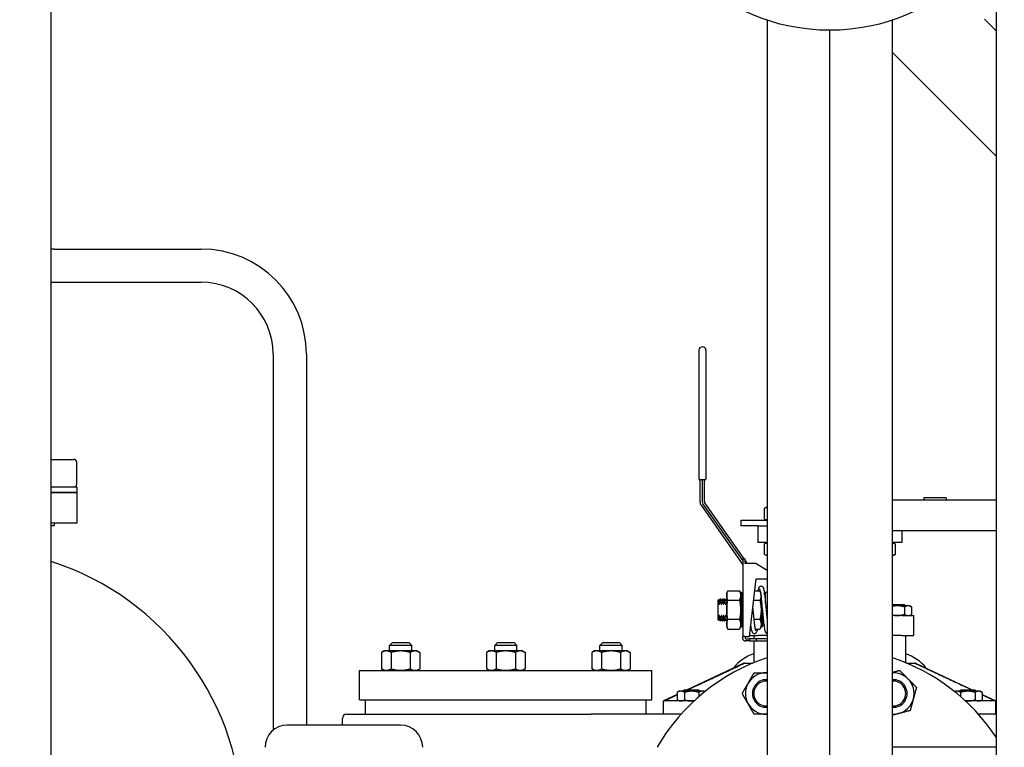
# Model space of a CAD drawing. Header units: inches. Extents: x 4 to 540, y 12 to 340.
# Tile 107 of 122: x 445 to 467, y 131 to 147. Entities that reach past the tile are written whole.
import ezdxf

# ---------------------------------------------------------------- set-up
doc = ezdxf.new("R2010")
doc.units = ezdxf.units.IN
doc.header["$LTSCALE"] = 16
doc.header["$MEASUREMENT"] = 0
doc.layers.get('0').update_dxf_attribs({"lineweight": 25})
doc.layers.get('DEFPOINTS').update_dxf_attribs({"lineweight": 25})
doc.layers.add('DIMEN', color=7, linetype='Continuous', lineweight=25)
doc.styles.get("Standard").update_dxf_attribs({"font": 'arial.ttf'})
doc.dimstyles.new('DEFAULT-ANSI', dxfattribs={"dimscale": 16, "dimtxt": 0.125, "dimasz": 0.1875, "dimexe": 0.125, "dimexo": 0.0625, "dimgap": 0.031496, "dimtad": 0, "dimtih": 1, "dimtoh": 1, "dimrnd": 1e-08, "dimzin": 4, "dimdsep": 46, "dimtxsty": 'Standard', "dimblk": 'Filled-1', "dimcen": 0.09, "dimdle": 0.393701, "dimclrd": 256, "dimclre": 256, "dimclrt": 256, "dimadec": 0, "dimazin": 1, "dimtfac": 1.504, "dimtofl": 0, "dimtmove": 0, "dimatfit": 3, "dimldrblk": 'Filled-1', "dimfxl": 1, "dimtolj": 1, "dimtzin": 4, "dimlwd": 25, "dimlwe": 25, "dimarcsym": 0})

# ---------------------------------------------------------------- blocks, each defined once
blk = doc.blocks.new('Filled-1')
at = {"color": 0}
for p, q in [((0, 0), (-1, 0.25)), ((-1, 0.25), (-1, -0.25)), ((-1, 0), (0, 0)), ((-1, -0.25), (0, 0))]:
    blk.add_line(p, q, dxfattribs=at)
at = {"color": 0, "flags": 128}
blk.add_lwpolyline([(-1, -0.25), (0, 0), (-1, 0.25), (-1, -0.25)], dxfattribs=at)
at = {"color": 0}
blk.add_solid([(-1, -0.25), (0, 0), (-1, 0.25), (-1, -0.25)], dxfattribs=at)
blk = doc.blocks.new('*D46')
at = {"layer": 'DEFPOINTS', "color": 0, "linetype": 'Continuous'}
for p in [(396.84, 162.854), (460.102, 162.854), (416.557, 102.719)]:
    blk.add_point(p, dxfattribs=at)
at = {"layer": 'DIMEN', "linetype": 'Continuous', "lineweight": 25}
for p, q in [((459.102, 162.854), (394.84, 162.854)), ((396.84, 159.854), (396.84, 134.311)), ((396.84, 105.719), (396.84, 131.261)), ((415.557, 102.719), (394.84, 102.719))]:
    blk.add_line(p, q, dxfattribs=at)
at = {"layer": 'DIMEN', "linetype": 'Continuous', "lineweight": 25, "xscale": 3, "yscale": 3, "zscale": 3}
for p, rotation in [((396.84, 162.854), 90), ((396.84, 102.719), 270)]:
    blk.add_blockref('Filled-1', p, dxfattribs=dict(at, rotation=rotation))
at = {"layer": 'DIMEN', "linetype": 'Continuous', "lineweight": 25, "insert": (393.464, 133.807), "char_height": 2, "attachment_point": 1}
blk.add_mtext('\\A1;60.14', dxfattribs=at)

msp = doc.modelspace()

# ---------------------------------------------------------------- linework, layer by layer
for p, q in [((445.476, 115.139), (445.476, 148.422)), ((466.811, 147.991), (466.811, 115.139)), ((466.811, 147.129), (466.548, 147.391)), ((461.642, 147.369), (461.642, 115.139)), ((464.471, 115.139), (464.471, 147.369)), ((463.057, 115.139), (463.057, 147.141)), ((464.471, 146.64), (466.811, 144.3)), ((445.557, 142.201), (445.476, 142.201)), ((445.557, 142.201), (448.867, 142.201)), ((445.476, 141.451), (445.557, 141.451)), ((445.557, 141.451), (448.867, 141.451)), ((450.492, 139.826), (450.492, 131.34)), ((451.242, 139.826), (451.242, 131.451)), ((460.102, 139.914), (460.102, 137.014)), ((460.262, 139.914), (460.262, 137.014)), ((445.476, 137.451), (445.994, 137.451)), ((446.057, 136.889), (446.057, 137.389)), ((460.242, 136.994), (460.122, 136.994)), ((460.127, 136.974), (460.127, 136.501)), ((460.177, 136.974), (460.177, 136.501)), ((460.227, 136.501), (460.227, 136.974)), ((446.057, 136.826), (445.476, 136.826)), ((446.057, 136.826), (446.057, 136.701)), ((445.476, 136.701), (446.057, 136.701)), ((446.057, 136.701), (445.476, 136.701)), ((446.057, 136.701), (446.057, 136.014)), ((466.811, 136.532), (464.471, 136.532)), ((465.182, 136.581), (465.182, 136.532)), ((465.682, 136.581), (465.182, 136.581)), ((465.682, 136.581), (465.682, 136.532)), ((460.154, 136.415), (461.094, 135.073)), ((460.195, 136.443), (461.094, 135.16)), ((461.124, 135.204), (460.236, 136.472)), ((461.626, 136.371), (461.583, 136.346)), ((461.583, 136.106), (461.583, 136.346)), ((461.626, 136.371), (461.642, 136.371)), ((461.057, 136.081), (461.642, 136.081)), ((461.057, 135.951), (461.057, 136.081)), ((461.626, 136.081), (461.583, 136.106)), ((446.057, 136.014), (445.476, 136.014)), ((445.557, 135.951), (445.476, 135.951)), ((445.557, 135.951), (445.557, 136.014)), ((461.434, 135.951), (461.057, 135.951)), ((461.432, 135.951), (461.432, 135.576)), ((461.434, 135.951), (461.642, 135.951)), ((464.471, 135.843), (466.811, 135.843)), ((464.682, 135.843), (464.682, 135.576)), ((461.642, 135.576), (461.432, 135.576)), ((461.626, 135.571), (461.583, 135.546)), ((461.583, 135.306), (461.583, 135.546)), ((461.642, 135.571), (461.626, 135.571)), ((464.682, 135.576), (464.471, 135.576)), ((464.487, 135.571), (464.471, 135.571)), ((464.487, 135.571), (464.531, 135.546)), ((464.531, 135.546), (464.531, 135.306)), ((461.094, 135.204), (461.094, 133.454)), ((461.094, 135.204), (461.144, 135.204)), ((461.144, 135.104), (461.144, 135.204)), ((461.176, 135.13), (461.144, 135.175)), ((461.626, 135.281), (461.583, 135.306)), ((461.642, 135.281), (461.626, 135.281)), ((464.487, 135.281), (464.471, 135.281)), ((464.487, 135.281), (464.531, 135.306)), ((461.394, 135.104), (461.144, 135.104)), ((461.394, 135.104), (461.642, 134.949)), ((461.249, 133.454), (461.394, 134.754)), ((461.394, 134.754), (461.642, 134.754)), ((446.677, 134.616), (446.686, 134.611)), ((460.731, 134.429), (460.758, 134.487)), ((460.758, 134.487), (461.017, 134.487)), ((461.044, 134.429), (461.017, 134.487)), ((461.364, 134.487), (461.48, 134.487)), ((461.498, 134.447), (461.48, 134.487)), ((460.537, 134.273), (460.548, 134.29)), ((460.537, 134.179), (460.537, 134.273)), ((460.548, 134.29), (460.548, 134.206)), ((460.555, 134.277), (460.548, 134.29)), ((460.568, 134.277), (460.583, 134.304)), ((460.583, 134.228), (460.583, 134.304)), ((460.583, 134.304), (460.59, 134.304)), ((460.59, 134.304), (460.59, 134.228)), ((460.605, 134.277), (460.59, 134.304)), ((460.618, 134.277), (460.633, 134.304)), ((460.633, 134.228), (460.633, 134.304)), ((460.633, 134.304), (460.64, 134.304)), ((460.64, 134.304), (460.64, 134.228)), ((460.655, 134.277), (460.64, 134.304)), ((460.668, 134.277), (460.683, 134.304)), ((460.683, 134.228), (460.683, 134.304)), ((460.683, 134.304), (460.69, 134.304)), ((460.69, 134.304), (460.69, 134.228)), ((460.705, 134.277), (460.69, 134.304)), ((460.718, 134.277), (460.731, 134.299)), ((460.731, 134.429), (460.731, 133.679)), ((460.758, 134.271), (461.017, 134.271)), ((461.044, 134.444), (461.044, 133.664)), ((461.064, 134.444), (461.044, 134.444)), ((461.064, 134.444), (461.064, 133.664)), ((461.094, 134.334), (461.064, 134.444)), ((461.34, 134.271), (461.48, 134.271)), ((461.507, 134.387), (461.507, 133.664)), ((461.582, 134.426), (461.587, 134.444)), ((461.587, 134.39), (461.587, 134.444)), ((461.587, 134.444), (461.607, 134.444)), ((461.607, 134.209), (461.607, 134.444)), ((461.607, 134.209), (461.607, 134.444)), ((461.642, 134.444), (461.607, 134.444)), ((460.537, 133.929), (460.537, 134.179)), ((460.583, 134.228), (460.59, 134.228)), ((460.633, 134.228), (460.64, 134.228)), ((460.683, 134.228), (460.69, 134.228)), ((461.527, 134.208), (461.527, 133.664)), ((464.471, 134.177), (464.738, 134.177)), ((464.582, 134.146), (464.471, 134.146)), ((464.825, 134.146), (464.582, 134.146)), ((464.738, 134.177), (464.769, 134.146)), ((464.744, 134.121), (464.744, 133.952)), ((464.863, 134.146), (464.825, 134.146)), ((464.863, 134.146), (464.906, 134.121)), ((464.906, 134.121), (464.906, 133.952)), ((460.537, 133.835), (460.537, 133.929)), ((460.537, 133.835), (460.548, 133.818)), ((460.548, 133.902), (460.548, 133.818)), ((460.555, 133.831), (460.548, 133.818)), ((460.568, 133.831), (460.583, 133.804)), ((460.59, 133.881), (460.583, 133.881)), ((460.583, 133.804), (460.583, 133.881)), ((460.59, 133.881), (460.59, 133.804)), ((460.605, 133.831), (460.59, 133.804)), ((460.618, 133.831), (460.633, 133.804)), ((460.64, 133.881), (460.633, 133.881)), ((460.633, 133.804), (460.633, 133.881)), ((460.64, 133.881), (460.64, 133.804)), ((460.655, 133.831), (460.64, 133.804)), ((460.668, 133.831), (460.683, 133.804)), ((460.69, 133.881), (460.683, 133.881)), ((460.683, 133.804), (460.683, 133.881)), ((460.69, 133.881), (460.69, 133.804)), ((460.705, 133.831), (460.69, 133.804)), ((460.718, 133.831), (460.731, 133.809)), ((461.017, 133.837), (460.758, 133.837)), ((461.48, 133.837), (461.343, 133.837)), ((461.557, 133.899), (461.557, 133.774)), ((461.557, 133.774), (461.557, 133.899)), ((464.682, 133.927), (464.471, 133.927)), ((464.682, 133.927), (464.957, 133.927)), ((464.863, 133.927), (464.906, 133.952)), ((464.957, 133.477), (464.957, 133.927)), ((447.972, 133.624), (447.98, 133.617)), ((460.583, 133.804), (460.59, 133.804)), ((460.633, 133.804), (460.64, 133.804)), ((460.683, 133.804), (460.69, 133.804)), ((460.731, 133.679), (460.758, 133.621)), ((460.758, 133.621), (461.017, 133.621)), ((461.044, 133.679), (461.017, 133.621)), ((461.064, 133.664), (461.044, 133.664)), ((461.094, 133.774), (461.064, 133.664)), ((461.268, 133.621), (461.291, 133.621)), ((461.372, 133.621), (461.48, 133.621)), ((461.507, 133.679), (461.48, 133.621)), ((461.527, 133.664), (461.507, 133.664)), ((461.557, 133.774), (461.527, 133.664)), ((461.557, 133.774), (461.581, 133.684)), ((461.094, 133.404), (461.094, 133.454)), ((461.144, 133.454), (461.094, 133.454)), ((461.144, 133.454), (461.249, 133.454)), ((461.144, 133.454), (461.144, 133.424)), ((461.164, 133.404), (461.249, 133.404)), ((461.249, 133.404), (461.249, 133.354)), ((461.394, 133.404), (461.249, 133.404)), ((461.252, 133.477), (461.431, 133.477)), ((461.344, 133.477), (461.344, 133.404)), ((461.394, 133.404), (461.394, 133.354)), ((461.642, 133.404), (461.394, 133.404)), ((461.642, 133.477), (461.431, 133.477)), ((464.682, 133.477), (464.471, 133.477)), ((464.682, 133.477), (464.957, 133.477)), ((464.769, 133.477), (464.769, 132.862)), ((453.182, 133.314), (453.119, 133.252)), ((453.619, 133.252), (453.119, 133.252)), ((453.119, 133.127), (453.119, 133.252)), ((453.182, 133.314), (453.557, 133.314)), ((453.557, 133.314), (453.619, 133.252)), ((453.619, 133.127), (453.619, 133.252)), ((455.557, 133.314), (455.494, 133.252)), ((455.994, 133.252), (455.494, 133.252)), ((455.494, 133.127), (455.494, 133.252)), ((455.557, 133.314), (455.932, 133.314)), ((455.932, 133.314), (455.994, 133.252)), ((455.994, 133.127), (455.994, 133.252)), ((457.932, 133.314), (457.869, 133.252)), ((458.369, 133.252), (457.869, 133.252)), ((457.869, 133.127), (457.869, 133.252)), ((457.932, 133.314), (458.307, 133.314)), ((458.307, 133.314), (458.369, 133.252)), ((458.369, 133.127), (458.369, 133.252)), ((461.249, 133.354), (461.144, 133.354)), ((461.249, 133.354), (461.394, 133.354)), ((461.344, 133.354), (461.344, 132.862)), ((461.394, 133.354), (461.642, 133.354)), ((452.994, 133.127), (452.936, 133.093)), ((452.936, 133.093), (452.936, 132.723)), ((453.044, 133.127), (452.994, 133.127)), ((453.369, 133.127), (453.044, 133.127)), ((453.153, 133.093), (453.153, 132.723)), ((453.694, 133.127), (453.369, 133.127)), ((453.586, 133.093), (453.586, 132.723)), ((453.744, 133.127), (453.694, 133.127)), ((453.744, 133.127), (453.802, 133.093)), ((453.802, 133.093), (453.802, 132.723)), ((455.369, 133.127), (455.311, 133.093)), ((455.311, 133.093), (455.311, 132.723)), ((455.419, 133.127), (455.369, 133.127)), ((455.744, 133.127), (455.419, 133.127)), ((455.528, 133.093), (455.528, 132.723)), ((456.069, 133.127), (455.744, 133.127)), ((455.961, 133.093), (455.961, 132.723)), ((456.119, 133.127), (456.069, 133.127)), ((456.119, 133.127), (456.177, 133.093)), ((456.177, 133.093), (456.177, 132.723)), ((457.744, 133.127), (457.686, 133.093)), ((457.686, 133.093), (457.686, 132.723)), ((457.794, 133.127), (457.744, 133.127)), ((458.119, 133.127), (457.794, 133.127)), ((457.903, 133.093), (457.903, 132.723)), ((458.444, 133.127), (458.119, 133.127)), ((458.336, 133.093), (458.336, 132.723)), ((458.494, 133.127), (458.444, 133.127)), ((458.494, 133.127), (458.552, 133.093)), ((458.552, 133.093), (458.552, 132.723)), ((452.994, 132.689), (452.936, 132.723)), ((453.744, 132.689), (453.802, 132.723)), ((455.369, 132.689), (455.311, 132.723)), ((456.119, 132.689), (456.177, 132.723)), ((457.744, 132.689), (457.686, 132.723)), ((458.494, 132.689), (458.552, 132.723)), ((461.119, 132.852), (459.837, 132.248)), ((461.135, 132.852), (461.119, 132.852)), ((461.135, 132.852), (461.32, 132.852)), ((464.793, 132.852), (464.978, 132.852)), ((464.994, 132.852), (464.978, 132.852)), ((464.994, 132.852), (466.276, 132.248)), ((452.444, 132.689), (459.044, 132.689)), ((452.444, 132.024), (452.444, 132.689)), ((459.044, 132.024), (459.044, 132.689)), ((448.967, 132.33), (448.972, 132.322)), ((459.614, 132.143), (459.307, 131.998)), ((459.657, 132.217), (459.614, 132.192)), ((459.614, 132.192), (459.614, 132.023)), ((459.695, 132.217), (459.657, 132.217)), ((459.939, 132.217), (459.695, 132.217)), ((459.782, 132.248), (459.751, 132.217)), ((459.776, 132.192), (459.776, 132.023)), ((459.782, 132.248), (460.095, 132.248)), ((460.182, 132.217), (459.939, 132.217)), ((460.095, 132.248), (460.126, 132.217)), ((460.101, 132.192), (460.101, 132.094)), ((460.22, 132.217), (460.182, 132.217)), ((460.22, 132.217), (460.236, 132.208)), ((465.893, 132.217), (465.877, 132.208)), ((465.931, 132.217), (465.893, 132.217)), ((466.175, 132.217), (465.931, 132.217)), ((466.018, 132.248), (465.987, 132.217)), ((466.012, 132.192), (466.012, 132.094)), ((466.018, 132.248), (466.331, 132.248)), ((466.418, 132.217), (466.175, 132.217)), ((466.331, 132.248), (466.362, 132.217)), ((466.337, 132.192), (466.337, 132.023)), ((466.456, 132.217), (466.418, 132.217)), ((466.456, 132.217), (466.499, 132.192)), ((466.499, 132.192), (466.499, 132.023)), ((466.499, 132.143), (466.807, 131.998)), ((452.444, 132.024), (459.044, 132.024)), ((452.576, 131.698), (452.576, 132.024)), ((458.912, 131.698), (458.912, 132.024)), ((459.315, 131.998), (459.307, 131.998)), ((459.307, 131.698), (459.307, 131.998)), ((459.994, 131.998), (459.315, 131.998)), ((459.657, 131.998), (459.614, 132.023)), ((466.798, 131.998), (466.119, 131.998)), ((466.456, 131.998), (466.499, 132.023)), ((466.807, 131.998), (466.798, 131.998)), ((466.807, 131.698), (466.807, 131.998)), ((452.054, 131.451), (452.054, 131.604)), ((452.148, 131.698), (457.669, 131.698)), ((457.769, 131.698), (457.669, 131.698)), ((459.7, 131.698), (457.769, 131.698)), ((466.811, 131.698), (466.413, 131.698)), ((453.367, 131.451), (450.807, 131.451)), ((466.811, 130.951), (464.471, 130.951))]:
    msp.add_line(p, q)
msp.add_circle((463.057, 151.641), 4.5)
for centre, radius, start, end in [((448.867, 139.826), 2.375, 0, 90), ((448.867, 139.826), 1.625, 0, 90), ((460.182, 139.914), 0.08, 0, 180), ((445.994, 137.389), 0.0625, 0, 90), ((460.122, 137.014), 0.02, 180, 270), ((460.122, 137.011), 0.02, 180, 247.9757), ((460.107, 136.974), 0.02, 0, 67.9757), ((460.157, 136.974), 0.02, 0, 90), ((460.247, 136.974), 0.02, 97.1808, 180), ((460.242, 137.014), 0.02, 270, 0), ((460.242, 137.014), 0.02, 277.1808, 0), ((445.994, 136.889), 0.0625, 270, 0), ((460.277, 136.501), 0.15, 180, 215), ((460.277, 136.501), 0.1, 180, 215), ((460.277, 136.501), 0.05, 180, 215), ((443.557, 129.201), 6.25, 287.883, 72.117), ((461.094, 135.073), 0.1, 18.3789, 35), ((446.617, 134.512), 0.12, 60, 60.384), ((446.626, 134.507), 0.12, 59.616, 60), ((460.562, 134.281), 0.00722, 210, 330), ((460.612, 134.281), 0.00722, 210, 330), ((460.662, 134.281), 0.00722, 210, 330), ((460.712, 134.281), 0.00722, 210, 330), ((460.562, 133.827), 0.00722, 30, 150), ((460.612, 133.827), 0.00722, 30, 150), ((460.662, 133.827), 0.00722, 30, 150), ((460.712, 133.827), 0.00722, 30, 150), ((447.888, 133.539), 0.12, 45, 45.384), ((447.895, 133.532), 0.12, 44.616, 45), ((461.144, 133.404), 0.05, 180, 270), ((461.164, 133.424), 0.02, 180, 270), ((463.057, 128.701), 4.5, 108.3167, 150), ((461.622, 132.166), 0.937, 107.2135, 142.2192), ((463.057, 128.701), 4.5, 33.4677, 71.6833), ((464.492, 132.166), 0.937, 37.7808, 72.7865), ((461.622, 132.166), 0.469, 90, 150), ((461.622, 132.166), 0.469, 87.4507, 90), ((464.492, 132.166), 0.469, 45, 92.5493), ((464.492, 132.166), 0.469, 345, 45), ((448.863, 132.27), 0.12, 30, 30.384), ((448.868, 132.262), 0.12, 29.616, 30), ((461.622, 132.166), 0.469, 150, 210), ((461.622, 132.166), 0.312, 86.1745, 273.8255), ((461.622, 132.166), 0.281, 85.7487, 274.2513), ((464.492, 132.166), 0.312, 266.1745, 93.8255), ((464.492, 132.166), 0.281, 265.7487, 94.2513), ((464.492, 132.166), 0.469, 285, 345), ((461.622, 132.166), 0.469, 210, 270), ((452.148, 131.604), 0.0938, 90, 180), ((461.622, 132.166), 0.469, 270, 272.5493), ((464.492, 132.166), 0.469, 267.4507, 285), ((450.807, 130.951), 0.5, 90, 180), ((453.367, 130.951), 0.5, 0, 90)]:
    msp.add_arc(centre, radius, start, end)
for points, knots in [([(460.102, 137.014), (460.102, 137.014), (460.102, 137.014), (460.102, 137.014), (460.102, 137.014), (460.102, 137.013), (460.102, 137.013), (460.102, 137.013), (460.102, 137.013), (460.102, 137.012), (460.102, 137.012), (460.102, 137.012), (460.102, 137.012), (460.102, 137.011), (460.102, 137.011), (460.102, 137.011)], [0, 0, 0, 0, 0.00556877, 0.00556877, 0.0105885, 0.0105885, 0.01372583, 0.01372583, 0.01568666, 0.01568666, 0.01960833, 0.01960833, 0.025883, 0.025883, 0.03137333, 0.03137333, 0.03137333, 0.03137333]), ([(461.583, 136.346), (461.596, 136.354), (461.609, 136.36), (461.629, 136.366), (461.636, 136.368), (461.642, 136.369)], [0, 0, 0, 0, 0.002088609, 0.002088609, 0.003096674, 0.003096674, 0.003096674, 0.003096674]), ([(461.642, 136.083), (461.636, 136.084), (461.629, 136.086), (461.609, 136.092), (461.596, 136.099), (461.583, 136.106)], [0.001080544, 0.001080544, 0.001080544, 0.001080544, 0.002088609, 0.002088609, 0.004177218, 0.004177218, 0.004177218, 0.004177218]), ([(461.583, 135.546), (461.596, 135.554), (461.609, 135.56), (461.629, 135.566), (461.636, 135.568), (461.642, 135.569)], [0, 0, 0, 0, 0.002088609, 0.002088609, 0.003096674, 0.003096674, 0.003096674, 0.003096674]), ([(464.471, 135.569), (464.477, 135.568), (464.484, 135.566), (464.504, 135.56), (464.517, 135.554), (464.531, 135.546)], [0.001080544, 0.001080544, 0.001080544, 0.001080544, 0.002088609, 0.002088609, 0.004177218, 0.004177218, 0.004177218, 0.004177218]), ([(461.642, 135.283), (461.636, 135.284), (461.629, 135.286), (461.609, 135.292), (461.596, 135.299), (461.583, 135.306)], [0.001080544, 0.001080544, 0.001080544, 0.001080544, 0.002088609, 0.002088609, 0.004177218, 0.004177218, 0.004177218, 0.004177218]), ([(464.531, 135.306), (464.517, 135.299), (464.504, 135.292), (464.484, 135.286), (464.477, 135.284), (464.471, 135.283)], [0, 0, 0, 0, 0.002088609, 0.002088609, 0.003096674, 0.003096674, 0.003096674, 0.003096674]), ([(461.441, 134.487), (461.446, 134.512), (461.45, 134.532), (461.46, 134.559), (461.463, 134.569), (461.477, 134.583), (461.481, 134.586), (461.489, 134.59), (461.493, 134.592), (461.504, 134.594), (461.511, 134.594), (461.524, 134.591), (461.53, 134.588), (461.539, 134.581), (461.542, 134.577), (461.549, 134.568), (461.552, 134.563), (461.56, 134.543), (461.565, 134.525), (461.573, 134.485), (461.576, 134.464), (461.585, 134.401), (461.591, 134.355), (461.602, 134.256), (461.607, 134.203), (461.618, 134.096), (461.623, 134.041), (461.633, 133.938), (461.638, 133.889), (461.642, 133.844)], [7.404074, 7.404074, 7.404074, 7.404074, 7.756966, 7.756966, 8.007569, 8.007569, 8.069617, 8.069617, 8.118479, 8.118479, 8.199892, 8.199892, 8.273197, 8.273197, 8.35608, 8.35608, 8.483861, 8.483861, 8.830979, 8.830979, 9.11183, 9.11183, 9.558497, 9.558497, 9.978167, 9.978167, 10.390836, 10.390836, 10.773343, 10.773343, 10.773343, 10.773343]), ([(461.642, 133.516), (461.641, 133.517), (461.639, 133.518), (461.632, 133.521), (461.627, 133.525), (461.62, 133.532), (461.617, 133.536), (461.61, 133.548), (461.607, 133.556), (461.597, 133.588), (461.591, 133.62), (461.578, 133.701), (461.572, 133.752), (461.561, 133.855), (461.556, 133.908), (461.548, 133.992), (461.545, 134.023), (461.536, 134.108), (461.531, 134.163), (461.521, 134.265), (461.516, 134.312), (461.506, 134.396), (461.501, 134.432), (461.491, 134.489), (461.486, 134.511), (461.481, 134.525), (461.48, 134.527), (461.48, 134.527)], [0.054598, 0.054598, 0.054598, 0.054598, 0.078013, 0.078013, 0.152268, 0.152268, 0.247249, 0.247249, 0.433148, 0.433148, 0.924025, 0.924025, 1.407637, 1.407637, 1.825815, 1.825815, 2.063247, 2.063247, 2.478828, 2.478828, 2.884909, 2.884909, 3.286487, 3.286487, 3.677708, 3.677708, 3.814203, 3.814203, 3.814203, 3.814203]), ([(460.555, 134.186), (460.556, 134.184), (460.556, 134.183), (460.558, 134.181), (460.558, 134.18), (460.56, 134.18), (460.561, 134.179), (460.562, 134.179), (460.563, 134.18), (460.565, 134.18), (460.566, 134.181), (460.567, 134.183), (460.567, 134.184), (460.568, 134.186)], [0.01991962, 0.01991962, 0.01991962, 0.01991962, 0.02347909, 0.02347909, 0.0265162, 0.0265162, 0.02874734, 0.02874734, 0.03097849, 0.03097849, 0.0340156, 0.0340156, 0.03757507, 0.03757507, 0.03757507, 0.03757507]), ([(460.605, 134.186), (460.606, 134.184), (460.606, 134.183), (460.608, 134.181), (460.608, 134.18), (460.61, 134.18), (460.611, 134.179), (460.612, 134.179), (460.613, 134.18), (460.615, 134.18), (460.616, 134.181), (460.617, 134.183), (460.617, 134.184), (460.618, 134.186)], [0.01991962, 0.01991962, 0.01991962, 0.01991962, 0.02347909, 0.02347909, 0.0265162, 0.0265162, 0.02874734, 0.02874734, 0.03097849, 0.03097849, 0.0340156, 0.0340156, 0.03757507, 0.03757507, 0.03757507, 0.03757507]), ([(460.655, 134.186), (460.656, 134.184), (460.656, 134.183), (460.658, 134.181), (460.658, 134.18), (460.66, 134.18), (460.661, 134.179), (460.662, 134.179), (460.663, 134.18), (460.665, 134.18), (460.666, 134.181), (460.667, 134.183), (460.667, 134.184), (460.668, 134.186)], [0.01991962, 0.01991962, 0.01991962, 0.01991962, 0.02347909, 0.02347909, 0.0265162, 0.0265162, 0.02874734, 0.02874734, 0.03097849, 0.03097849, 0.0340156, 0.0340156, 0.03757507, 0.03757507, 0.03757507, 0.03757507]), ([(460.705, 134.186), (460.706, 134.184), (460.706, 134.183), (460.708, 134.181), (460.708, 134.18), (460.71, 134.18), (460.711, 134.179), (460.712, 134.179), (460.713, 134.18), (460.715, 134.18), (460.716, 134.181), (460.717, 134.183), (460.717, 134.184), (460.718, 134.186)], [0.01991962, 0.01991962, 0.01991962, 0.01991962, 0.02347909, 0.02347909, 0.0265162, 0.0265162, 0.02874734, 0.02874734, 0.03097849, 0.03097849, 0.0340156, 0.0340156, 0.03757507, 0.03757507, 0.03757507, 0.03757507]), ([(461.319, 134.082), (461.321, 134.058), (461.323, 134.034), (461.331, 133.958), (461.336, 133.905), (461.346, 133.808), (461.351, 133.762), (461.361, 133.685), (461.366, 133.651), (461.373, 133.615), (461.376, 133.605), (461.38, 133.59), (461.381, 133.585), (461.383, 133.582), (461.383, 133.581), (461.383, 133.581)], [2.042927, 2.042927, 2.042927, 2.042927, 2.223752, 2.223752, 2.632074, 2.632074, 3.037128, 3.037128, 3.43861, 3.43861, 3.628961, 3.628961, 3.800269, 3.800269, 3.867584, 3.867584, 3.867584, 3.867584]), ([(460.568, 133.923), (460.567, 133.924), (460.567, 133.925), (460.566, 133.927), (460.565, 133.928), (460.563, 133.928), (460.562, 133.929), (460.561, 133.929), (460.56, 133.928), (460.558, 133.928), (460.558, 133.927), (460.556, 133.925), (460.556, 133.924), (460.555, 133.923)], [0.01991962, 0.01991962, 0.01991962, 0.01991962, 0.02347909, 0.02347909, 0.0265162, 0.0265162, 0.02874734, 0.02874734, 0.03097849, 0.03097849, 0.0340156, 0.0340156, 0.03757507, 0.03757507, 0.03757507, 0.03757507]), ([(460.618, 133.923), (460.617, 133.924), (460.617, 133.925), (460.616, 133.927), (460.615, 133.928), (460.613, 133.928), (460.612, 133.929), (460.611, 133.929), (460.61, 133.928), (460.608, 133.928), (460.608, 133.927), (460.606, 133.925), (460.606, 133.924), (460.605, 133.923)], [0.01991962, 0.01991962, 0.01991962, 0.01991962, 0.02347909, 0.02347909, 0.0265162, 0.0265162, 0.02874734, 0.02874734, 0.03097849, 0.03097849, 0.0340156, 0.0340156, 0.03757507, 0.03757507, 0.03757507, 0.03757507]), ([(460.668, 133.923), (460.667, 133.924), (460.667, 133.925), (460.666, 133.927), (460.665, 133.928), (460.663, 133.928), (460.662, 133.929), (460.661, 133.929), (460.66, 133.928), (460.658, 133.928), (460.658, 133.927), (460.656, 133.925), (460.656, 133.924), (460.655, 133.923)], [0.01991962, 0.01991962, 0.01991962, 0.01991962, 0.02347909, 0.02347909, 0.0265162, 0.0265162, 0.02874734, 0.02874734, 0.03097849, 0.03097849, 0.0340156, 0.0340156, 0.03757507, 0.03757507, 0.03757507, 0.03757507]), ([(460.718, 133.923), (460.717, 133.924), (460.717, 133.925), (460.716, 133.927), (460.715, 133.928), (460.713, 133.928), (460.712, 133.929), (460.711, 133.929), (460.71, 133.928), (460.708, 133.928), (460.708, 133.927), (460.706, 133.925), (460.706, 133.924), (460.705, 133.923)], [0.01991962, 0.01991962, 0.01991962, 0.01991962, 0.02347909, 0.02347909, 0.0265162, 0.0265162, 0.02874734, 0.02874734, 0.03097849, 0.03097849, 0.0340156, 0.0340156, 0.03757507, 0.03757507, 0.03757507, 0.03757507]), ([(461.422, 133.621), (461.418, 133.598), (461.414, 133.579), (461.405, 133.552), (461.402, 133.543), (461.39, 133.529), (461.387, 133.525), (461.378, 133.519), (461.374, 133.517), (461.363, 133.514), (461.355, 133.513), (461.341, 133.516), (461.336, 133.519), (461.326, 133.525), (461.323, 133.529), (461.316, 133.538), (461.313, 133.542), (461.305, 133.56), (461.301, 133.573), (461.294, 133.606), (461.29, 133.626), (461.283, 133.667), (461.281, 133.688), (461.278, 133.71)], [7.351335, 7.351335, 7.351335, 7.351335, 7.676968, 7.676968, 7.920914, 7.920914, 7.997702, 7.997702, 8.054715, 8.054715, 8.136802, 8.136802, 8.209343, 8.209343, 8.288984, 8.288984, 8.4046, 8.4046, 8.695719, 8.695719, 8.979769, 8.979769, 9.210316, 9.210316, 9.210316, 9.210316])]:
    msp.add_open_spline(points, degree=3, knots=knots)
msp.add_open_spline([(460.262, 137.014), (460.262, 137.014), (460.262, 137.014), (460.262, 137.014)], degree=3)
for points, weights in [([(460.758, 134.271), (460.707, 134.379), (460.758, 134.487)], [1, 1.15470053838, 1]), ([(461.017, 134.487), (461.067, 134.379), (461.017, 134.271)], [1, 1.15470053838, 1]), ([(461.48, 134.487), (461.495, 134.454), (461.502, 134.424)], [1, 1.0434146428, 1.06246180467]), ([(460.758, 133.837), (460.707, 134.054), (460.758, 134.271)], [1, 1.15470053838, 1]), ([(461.017, 134.271), (461.067, 134.054), (461.017, 133.837)], [1, 1.15470053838, 1]), ([(461.506, 134.39), (461.509, 134.335), (461.48, 134.271)], [1.07638239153, 1.08600276, 1]), ([(461.48, 134.271), (461.53, 134.054), (461.48, 133.837)], [1, 1.15470053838, 1]), ([(460.537, 134.179), (460.542, 134.192), (460.548, 134.206)], [1, 1.00173233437, 1]), ([(460.548, 134.206), (460.552, 134.196), (460.555, 134.186)], [1, 1.00100414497, 1]), ([(460.568, 134.186), (460.575, 134.205), (460.583, 134.228)], [1, 1.00395941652, 1]), ([(460.59, 134.228), (460.599, 134.205), (460.605, 134.186)], [1, 1.00395941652, 1]), ([(460.618, 134.186), (460.625, 134.205), (460.633, 134.228)], [1, 1.00395941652, 1]), ([(460.64, 134.228), (460.649, 134.205), (460.655, 134.186)], [1, 1.00395941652, 1]), ([(460.668, 134.186), (460.675, 134.205), (460.683, 134.228)], [1, 1.00395941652, 1]), ([(460.69, 134.228), (460.699, 134.205), (460.705, 134.186)], [1, 1.00395941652, 1]), ([(460.718, 134.186), (460.723, 134.202), (460.731, 134.22)], [1, 1.00330746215, 1.00108920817]), ([(464.582, 134.146), (464.528, 134.146), (464.471, 134.134)], [1, 1.06421793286, 1.09173698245]), ([(464.744, 134.121), (464.657, 134.146), (464.582, 134.146)], [1.10906450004, 1.0930923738, 1]), ([(464.825, 134.146), (464.788, 134.146), (464.744, 134.121)], [1, 1.0930923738, 1.10906450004]), ([(464.906, 134.121), (464.863, 134.146), (464.825, 134.146)], [1.10906450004, 1.0930923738, 1]), ([(460.548, 133.902), (460.542, 133.916), (460.537, 133.929)], [1, 1.00173233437, 1]), ([(460.555, 133.923), (460.552, 133.913), (460.548, 133.902)], [1, 1.00100414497, 1]), ([(460.583, 133.881), (460.575, 133.903), (460.568, 133.923)], [1, 1.00395941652, 1]), ([(460.605, 133.923), (460.599, 133.903), (460.59, 133.881)], [1, 1.00395941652, 1]), ([(460.633, 133.881), (460.625, 133.903), (460.618, 133.923)], [1, 1.00395941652, 1]), ([(460.655, 133.923), (460.649, 133.903), (460.64, 133.881)], [1, 1.00395941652, 1]), ([(460.683, 133.881), (460.675, 133.903), (460.668, 133.923)], [1, 1.00395941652, 1]), ([(460.705, 133.923), (460.699, 133.903), (460.69, 133.881)], [1, 1.00395941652, 1]), ([(460.731, 133.888), (460.723, 133.906), (460.718, 133.923)], [1.00108920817, 1.00330746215, 1]), ([(460.758, 133.621), (460.707, 133.729), (460.758, 133.837)], [1, 1.15470053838, 1]), ([(461.017, 133.837), (461.067, 133.729), (461.017, 133.621)], [1, 1.15470053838, 1]), ([(461.48, 133.837), (461.53, 133.729), (461.48, 133.621)], [1, 1.15470053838, 1]), ([(464.471, 133.939), (464.528, 133.927), (464.582, 133.927)], [1.09173698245, 1.06421793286, 1]), ([(464.582, 133.927), (464.657, 133.927), (464.744, 133.952)], [1, 1.0930923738, 1.10906450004]), ([(464.744, 133.952), (464.788, 133.927), (464.825, 133.927)], [1.10906450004, 1.0930923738, 1]), ([(464.825, 133.927), (464.863, 133.927), (464.906, 133.952)], [1, 1.0930923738, 1.10906450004]), ([(453.044, 133.127), (452.994, 133.127), (452.936, 133.093)], [1, 1.0930923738, 1.10906450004]), ([(453.153, 133.093), (453.095, 133.127), (453.044, 133.127)], [1.10906450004, 1.0930923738, 1]), ([(453.369, 133.127), (453.269, 133.127), (453.153, 133.093)], [1, 1.0930923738, 1.10906450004]), ([(453.586, 133.093), (453.47, 133.127), (453.369, 133.127)], [1.10906450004, 1.0930923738, 1]), ([(453.694, 133.127), (453.644, 133.127), (453.586, 133.093)], [1, 1.0930923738, 1.10906450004]), ([(453.802, 133.093), (453.744, 133.127), (453.694, 133.127)], [1.10906450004, 1.0930923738, 1]), ([(455.419, 133.127), (455.369, 133.127), (455.311, 133.093)], [1, 1.0930923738, 1.10906450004]), ([(455.528, 133.093), (455.47, 133.127), (455.419, 133.127)], [1.10906450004, 1.0930923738, 1]), ([(455.744, 133.127), (455.644, 133.127), (455.528, 133.093)], [1, 1.0930923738, 1.10906450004]), ([(455.961, 133.093), (455.845, 133.127), (455.744, 133.127)], [1.10906450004, 1.0930923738, 1]), ([(456.069, 133.127), (456.019, 133.127), (455.961, 133.093)], [1, 1.0930923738, 1.10906450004]), ([(456.177, 133.093), (456.119, 133.127), (456.069, 133.127)], [1.10906450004, 1.0930923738, 1]), ([(457.794, 133.127), (457.744, 133.127), (457.686, 133.093)], [1, 1.0930923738, 1.10906450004]), ([(457.903, 133.093), (457.845, 133.127), (457.794, 133.127)], [1.10906450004, 1.0930923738, 1]), ([(458.119, 133.127), (458.019, 133.127), (457.903, 133.093)], [1, 1.0930923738, 1.10906450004]), ([(458.336, 133.093), (458.22, 133.127), (458.119, 133.127)], [1.10906450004, 1.0930923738, 1]), ([(458.444, 133.127), (458.394, 133.127), (458.336, 133.093)], [1, 1.0930923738, 1.10906450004]), ([(458.552, 133.093), (458.494, 133.127), (458.444, 133.127)], [1.10906450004, 1.0930923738, 1]), ([(452.936, 132.723), (452.994, 132.689), (453.044, 132.689)], [1.10906450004, 1.0930923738, 1]), ([(453.044, 132.689), (453.095, 132.689), (453.153, 132.723)], [1, 1.0930923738, 1.10906450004]), ([(453.153, 132.723), (453.269, 132.689), (453.369, 132.689)], [1.10906450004, 1.0930923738, 1]), ([(453.369, 132.689), (453.47, 132.689), (453.586, 132.723)], [1, 1.0930923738, 1.10906450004]), ([(453.586, 132.723), (453.644, 132.689), (453.694, 132.689)], [1.10906450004, 1.0930923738, 1]), ([(453.694, 132.689), (453.744, 132.689), (453.802, 132.723)], [1, 1.0930923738, 1.10906450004]), ([(455.311, 132.723), (455.369, 132.689), (455.419, 132.689)], [1.10906450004, 1.0930923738, 1]), ([(455.419, 132.689), (455.47, 132.689), (455.528, 132.723)], [1, 1.0930923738, 1.10906450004]), ([(455.528, 132.723), (455.644, 132.689), (455.744, 132.689)], [1.10906450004, 1.0930923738, 1]), ([(455.744, 132.689), (455.845, 132.689), (455.961, 132.723)], [1, 1.0930923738, 1.10906450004]), ([(455.961, 132.723), (456.019, 132.689), (456.069, 132.689)], [1.10906450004, 1.0930923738, 1]), ([(456.069, 132.689), (456.119, 132.689), (456.177, 132.723)], [1, 1.0930923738, 1.10906450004]), ([(457.686, 132.723), (457.744, 132.689), (457.794, 132.689)], [1.10906450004, 1.0930923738, 1]), ([(457.794, 132.689), (457.845, 132.689), (457.903, 132.723)], [1, 1.0930923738, 1.10906450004]), ([(457.903, 132.723), (458.019, 132.689), (458.119, 132.689)], [1.10906450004, 1.0930923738, 1]), ([(458.119, 132.689), (458.22, 132.689), (458.336, 132.723)], [1, 1.0930923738, 1.10906450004]), ([(458.336, 132.723), (458.394, 132.689), (458.444, 132.689)], [1.10906450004, 1.0930923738, 1]), ([(458.444, 132.689), (458.494, 132.689), (458.552, 132.723)], [1, 1.0930923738, 1.10906450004]), ([(459.847, 132.248), (460.651, 132.626), (461.135, 132.852)], [1.01959330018, 1.04282148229, 1]), ([(464.978, 132.852), (465.462, 132.626), (466.266, 132.248)], [1, 1.04282148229, 1.01959330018]), ([(461.216, 132.4), (461.278, 132.509), (461.351, 132.634)], [1, 1.0930923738, 1.10906450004]), ([(461.351, 132.634), (461.496, 132.634), (461.622, 132.634)], [1.10906450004, 1.0930923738, 1]), ([(461.622, 132.634), (461.632, 132.634), (461.642, 132.634)], [1, 1.00711524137, 1.01377995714]), ([(464.471, 132.645), (464.546, 132.666), (464.632, 132.688)], [1.06060038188, 1.09928585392, 1.10906450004]), ([(464.632, 132.688), (464.734, 132.586), (464.823, 132.497)], [1.10906450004, 1.0930923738, 1]), ([(464.823, 132.497), (464.912, 132.408), (465.015, 132.306)], [1, 1.0930923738, 1.10906450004]), ([(461.08, 132.166), (461.153, 132.291), (461.216, 132.4)], [1.10906450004, 1.0930923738, 1]), ([(465.015, 132.306), (464.977, 132.166), (464.944, 132.044)], [1.10906450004, 1.0930923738, 1]), ([(459.315, 131.998), (459.471, 132.071), (459.614, 132.139)], [1, 1.00686579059, 1.01203361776]), ([(459.695, 132.217), (459.657, 132.217), (459.614, 132.192)], [1, 1.0930923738, 1.10906450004]), ([(459.776, 132.192), (459.733, 132.217), (459.695, 132.217)], [1.10906450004, 1.0930923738, 1]), ([(459.939, 132.217), (459.863, 132.217), (459.776, 132.192)], [1, 1.0930923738, 1.10906450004]), ([(460.101, 132.192), (460.014, 132.217), (459.939, 132.217)], [1.10906450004, 1.0930923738, 1]), ([(460.182, 132.217), (460.144, 132.217), (460.101, 132.192)], [1, 1.0930923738, 1.10906450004]), ([(460.234, 132.206), (460.207, 132.217), (460.182, 132.217)], [1.08864406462, 1.06073509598, 1]), ([(461.216, 131.931), (461.153, 132.04), (461.08, 132.166)], [1, 1.0930923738, 1.10906450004]), ([(464.944, 132.044), (464.912, 131.923), (464.874, 131.783)], [1, 1.0930923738, 1.10906450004]), ([(465.931, 132.217), (465.906, 132.217), (465.879, 132.206)], [1, 1.06073509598, 1.08864406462]), ([(466.012, 132.192), (465.969, 132.217), (465.931, 132.217)], [1.10906450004, 1.0930923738, 1]), ([(466.175, 132.217), (466.099, 132.217), (466.012, 132.192)], [1, 1.0930923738, 1.10906450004]), ([(466.337, 132.192), (466.25, 132.217), (466.175, 132.217)], [1.10906450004, 1.0930923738, 1]), ([(466.418, 132.217), (466.381, 132.217), (466.337, 132.192)], [1, 1.0930923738, 1.10906450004]), ([(466.499, 132.192), (466.456, 132.217), (466.418, 132.217)], [1.10906450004, 1.0930923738, 1]), ([(466.499, 132.139), (466.643, 132.071), (466.798, 131.998)], [1.01203361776, 1.00686579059, 1]), ([(459.614, 132.023), (459.657, 131.998), (459.695, 131.998)], [1.10906450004, 1.0930923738, 1]), ([(459.695, 131.998), (459.733, 131.998), (459.776, 132.023)], [1, 1.0930923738, 1.10906450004]), ([(459.776, 132.023), (459.863, 131.998), (459.939, 131.998)], [1.10906450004, 1.0930923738, 1]), ([(459.939, 131.998), (459.968, 131.998), (459.998, 132.002)], [1, 1.03442160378, 1.05829928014]), ([(461.351, 131.697), (461.278, 131.822), (461.216, 131.931)], [1.10906450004, 1.0930923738, 1]), ([(466.115, 132.002), (466.145, 131.998), (466.175, 131.998)], [1.05829928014, 1.03442160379, 1]), ([(466.175, 131.998), (466.25, 131.998), (466.337, 132.023)], [1, 1.0930923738, 1.10906450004]), ([(466.337, 132.023), (466.381, 131.998), (466.418, 131.998)], [1.10906450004, 1.0930923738, 1]), ([(466.418, 131.998), (466.456, 131.998), (466.499, 132.023)], [1, 1.0930923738, 1.10906450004]), ([(461.622, 131.697), (461.496, 131.697), (461.351, 131.697)], [1, 1.0930923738, 1.10906450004]), ([(461.642, 131.697), (461.632, 131.697), (461.622, 131.697)], [1.01377995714, 1.00711524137, 1]), ([(464.613, 131.713), (464.544, 131.694), (464.471, 131.675)], [1, 1.05122306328, 1.07909696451]), ([(464.874, 131.783), (464.734, 131.745), (464.613, 131.713)], [1.10906450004, 1.0930923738, 1])]:
    msp.add_rational_spline(points, weights, degree=2)

# ---------------------------------------------------------------- dimensions: what is measured, and where the dimension line sits
at = {"layer": 'DIMEN', "linetype": 'Continuous', "lineweight": 25}
dim = msp.add_linear_dim(base=(396.840203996, 162.853538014), p1=(416.556617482, 102.718538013), p2=(460.101617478, 162.853538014), angle=90, dimstyle='DEFAULT-ANSI', override={"dimdec": 2, "dimtp": 0, "dimtm": 0, "dimtdec": 2, "dimatfit": 1}, dxfattribs=at)
dim.commit()
dim.dimension.update_dxf_attribs({"geometry": '*D46', "text_midpoint": (396.840203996, 132.786038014), "dimtype": 160})

doc.saveas('drawing.dxf')
